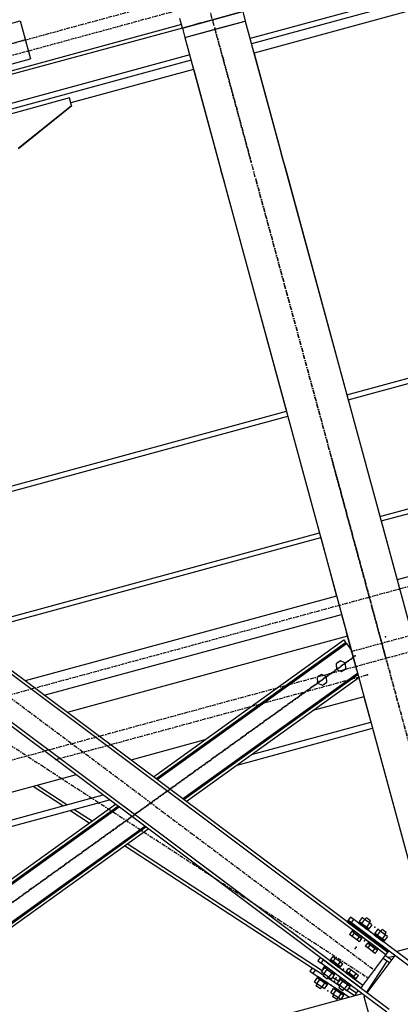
# Model space of a CAD drawing. Header units: millimetres. Extents: x 5305 to 84145, y 9066 to 76599.
# Tile 62 of 158: x 21768 to 22741, y 57743 to 60258. Entities that reach past the tile are written whole.
import ezdxf

# ---------------------------------------------------------------- set-up
doc = ezdxf.new("R2010")
doc.units = ezdxf.units.MM
doc.linetypes.add('STRICHPUNKT2', pattern=[18.5, 10, -4, 0.5, -4])
for name, color, linetype in [('01', 1, 'Continuous'), ('Kante-Höft', 7, 'Continuous'), ('Mitte-Höft', 1, 'Continuous')]:
    doc.layers.add(name, color=color, linetype=linetype)

# ---------------------------------------------------------------- blocks, each defined once
blk = doc.blocks.new('Stahlbau VA')
at = {"layer": 'Kante-Höft'}
for p, q in [((-15202.8, 26908.1), (-17079, 26398.3)), ((-15209.6, 26891.8), (-17075.4, 26384.9)), ((-15221.6, 26863.3), (-17069, 26361.4)), ((-17097.7, 26467.2), (-17252.1, 26425.2)), ((-17252.1, 26425.2), (-17097.7, 26467.2)), ((-17097.7, 26467.2), (-17091.2, 26443.1)), ((-17955.9, 26364.6), (-17666.4, 26443.3)), ((-17666.4, 26443.3), (-17640.1, 26346.8)), ((-17252.1, 26425.2), (-17258.7, 26449.4)), ((-17245.6, 26401.1), (-17091.2, 26443.1)), ((-17204.9, 26438.1), (-17222.2, 26433.4)), ((-17204.9, 26438.1), (-17222.2, 26433.4)), ((-17222.2, 26433.4), (-17204.9, 26438.1)), ((-17222.2, 26433.4), (-17204.9, 26438.1)), ((-17204.9, 26438.1), (-17204.9, 26438.1)), ((-17204.9, 26438.1), (-17204.9, 26438.1)), ((-17165.5, 26422.9), (-17091.2, 26443.1)), ((-17091.2, 26443.1), (-16498.6, 24262.1)), ((-17254.5, 26433.9), (-17780.4, 26291)), ((-17254.5, 26433.9), (-17780.4, 26291)), ((-17252.1, 26425.2), (-17778.1, 26282.3)), ((-17252.1, 26425.2), (-17245.6, 26401.1)), ((-17245.6, 26401.1), (-17171.3, 26421.3)), ((-17222.2, 26433.4), (-17222.2, 26433.4)), ((-17222.2, 26433.4), (-17222.2, 26433.4)), ((-17215.7, 26409.2), (-17198.3, 26413.9)), ((-17215.7, 26409.2), (-17198.3, 26413.9)), ((-17138.5, 26430.2), (-17121.1, 26434.9)), ((-17138.5, 26430.2), (-17121.1, 26434.9)), ((-17245.6, 26401.1), (-16653, 24220.2)), ((-17245.6, 26401.1), (-17245.6, 26401.1)), ((-17071.7, 26371.5), (-16999.4, 26105.3)), ((-17068.7, 26360.2), (-16999.4, 26105.3)), ((-17929.6, 26268.1), (-17640.1, 26346.8)), ((-17233.4, 26356.4), (-17720.8, 26224)), ((-17229.8, 26342.9), (-17717.1, 26210.5)), ((-17223.4, 26319.4), (-17537, 26234.2)), ((-17226.1, 26329.5), (-17226.1, 26329.5)), ((-17226.1, 26329.5), (-17153.8, 26063.3)), ((-17223.1, 26318.3), (-17223.1, 26318.3)), ((-17223.1, 26318.3), (-17153.8, 26063.3)), ((-17540.4, 26246.5), (-17694.8, 26204.6)), ((-17535.2, 26227.3), (-17540.4, 26246.5)), ((-17671.3, 26118), (-17535.2, 26227.3)), ((-17534.8, 26226.1), (-17670.9, 26116.9)), ((-17534.8, 26226.1), (-17535.2, 26227.3)), ((-16992.9, 26081.2), (-16999.4, 26105.3)), ((-17147.3, 26039.2), (-17153.8, 26063.3)), ((-17153.8, 26063.3), (-17153.8, 26063.3)), ((-17153.8, 26063.3), (-17153.8, 26063.3)), ((-16992.9, 26081.2), (-16986.3, 26057)), ((-16992.9, 26081.2), (-16992.9, 26081.2)), ((-16727.1, 24064.1), (-19361.5, 26035)), ((-17147.3, 26039.2), (-17147.3, 26039.2)), ((-17147.3, 26039.2), (-17140.7, 26015.1)), ((-16986.3, 26057), (-16831.8, 25488.5)), ((-16731.9, 24057.7), (-19366.3, 26028.6)), ((-16810.4, 24116.4), (-19366.3, 26028.6)), ((-17140.7, 26015.1), (-16986.2, 25446.5)), ((-17140.7, 26015.1), (-17140.7, 26015.1)), ((-16899.5, 24050.7), (-19429.8, 25943.7)), ((-16869.1, 24038), (-19425, 25950.1)), ((-16790.6, 23979.2), (-19425, 25950.1)), ((-16831.8, 25488.5), (-16008.1, 25712.3)), ((-16828.4, 25475.8), (-16004.8, 25699.6)), ((-17809.9, 25222.7), (-16986.2, 25446.5)), ((-17806.4, 25210.1), (-16982.8, 25433.9)), ((-16747.3, 25177.4), (-15923.7, 25401.1)), ((-16744.2, 25165.9), (-15920.5, 25389.6)), ((-15907.2, 25232.3), (-16703.4, 25015.9)), ((-16744.2, 25165.9), (-16703.4, 25015.9)), ((-17725.4, 24911.6), (-16901.7, 25135.4)), ((-17722.2, 24900.1), (-16898.6, 25123.9)), ((-16898.6, 25123.9), (-16857.8, 24974)), ((-16857.8, 24974), (-17654.1, 24757.6)), ((-17605, 24720.9), (-16845.2, 24927.4)), ((-16845.2, 24927.4), (-16830, 24871.6)), ((-16806.4, 24784.7), (-16832.6, 24881.2)), ((-16830, 24871.6), (-17546.3, 24677)), ((-17326, 24512.2), (-16839.3, 24861.9)), ((-17319.7, 24507.4), (-16834.9, 24855.8)), ((-17316.7, 24505.2), (-16832.9, 24852.9)), ((-16839.3, 24861.9), (-16834.9, 24855.8)), ((-16834.9, 24855.8), (-16832.9, 24852.9)), ((-16832.9, 24852.9), (-16820.2, 24835.3)), ((-16848, 24808.8), (-16859.3, 24800.7)), ((-16859.3, 24800.7), (-16857.9, 24786.9)), ((-16835.4, 24803.1), (-16848, 24808.8)), ((-16834, 24789.3), (-16835.4, 24803.1)), ((-17251.3, 24456.3), (-16804.4, 24777.4)), ((-16857.9, 24786.9), (-16845.3, 24781.2)), ((-16845.3, 24781.2), (-16834, 24789.3)), ((-16806.4, 24784.7), (-16806.4, 24784.7)), ((-17248.3, 24454.1), (-16803.4, 24773.7)), ((-17242, 24449.3), (-16801.3, 24766)), ((-16896.8, 24773.8), (-16908, 24765.7)), ((-16908, 24765.7), (-16906.6, 24751.9)), ((-16906.6, 24751.9), (-16894, 24746.2)), ((-16884.1, 24768.1), (-16896.8, 24773.8)), ((-16894, 24746.2), (-16882.7, 24754.3)), ((-16882.7, 24754.3), (-16884.1, 24768.1)), ((-16788.1, 24717.1), (-16918.7, 24681.6)), ((-16788.1, 24717.1), (-16770.4, 24652)), ((-17075.3, 24569.2), (-16770.4, 24652)), ((-17112.4, 24542.5), (-16766.2, 24636.6)), ((-16766.2, 24636.6), (-16653, 24220.2)), ((-17194.3, 24606.8), (-17383.7, 24555.3)), ((-17523.3, 24517.4), (-18978.7, 24122)), ((-17557.4, 24438.2), (-17633.3, 24487.5)), ((-17547.1, 24441), (-17623, 24490.3)), ((-17547.1, 24441), (-17623, 24490.3)), ((-17841.5, 24361), (-17454.7, 24466.1)), ((-17837.3, 24345.5), (-17438.4, 24453.9)), ((-18797.4, 23454.8), (-17423, 24442.4)), ((-18795.3, 23447.1), (-17416.7, 24437.7)), ((-18794.3, 23443.5), (-17413.8, 24435.5)), ((-17490, 24394.3), (-17539.5, 24426.5)), ((-17483, 24399.3), (-17529.1, 24429.3)), ((-17483, 24399.3), (-17529.1, 24429.3)), ((-18644.2, 23455.3), (-17348.3, 24386.5)), ((-18634.5, 23458), (-17345.4, 24384.3)), ((-18613.8, 23463.6), (-17339.1, 24379.6)), ((-16920.5, 24023.9), (-17400, 24335.8)), ((-16894.5, 24016.6), (-17393.1, 24340.8)), ((-16895.1, 24016.9), (-17393.1, 24340.8)), ((-16822.2, 24154), (-16828.2, 24146)), ((-16814.2, 24148), (-16822.2, 24154)), ((-16820.2, 24140), (-16814.2, 24148)), ((-16646, 24022.2), (-16814.2, 24148)), ((-16792.5, 24153), (-16800.3, 24142.6)), ((-16786.2, 24148.3), (-16794, 24137.9)), ((-16786.2, 24148.3), (-16792.5, 24153)), ((-16773.8, 24139), (-16786.2, 24148.3)), ((-16781.8, 24152.5), (-16785.4, 24147.7)), ((-16785.4, 24147.7), (-16785.4, 24147.7)), ((-16771, 24144.4), (-16781.8, 24152.5)), ((-16771, 24144.4), (-16781.8, 24152.5)), ((-16831.2, 24142), (-16830, 24143.6)), ((-16831.2, 24142), (-16727.1, 24064.1)), ((-16828.2, 24146), (-16830, 24143.6)), ((-16725.9, 24065.7), (-16830, 24143.6)), ((-16725.9, 24065.7), (-16830, 24143.6)), ((-16828.2, 24146), (-16724.1, 24068.1)), ((-16828.2, 24146), (-16820.2, 24140)), ((-16820.2, 24140), (-16652, 24014.2)), ((-16811.8, 24130), (-16811.8, 24130)), ((-16810.2, 24132.5), (-16810.2, 24132.5)), ((-16805.6, 24122.8), (-16807.2, 24124)), ((-16805.6, 24122.8), (-16807.2, 24124)), ((-16805.6, 24122.8), (-16806.4, 24123.4)), ((-16806.4, 24123.4), (-16806.4, 24123.4)), ((-16805.6, 24122.8), (-16806.4, 24123.4)), ((-16806.4, 24123.4), (-16806.4, 24123.4)), ((-16804.4, 24124.4), (-16806, 24125.6)), ((-16804.4, 24124.4), (-16806, 24125.6)), ((-16806, 24125.6), (-16804.4, 24124.4)), ((-16806, 24125.6), (-16806, 24125.6)), ((-16806, 24125.6), (-16806, 24125.6)), ((-16806, 24125.6), (-16804.4, 24124.4)), ((-16804.4, 24124.4), (-16804.4, 24124.4)), ((-16804.2, 24128), (-16802.6, 24126.8)), ((-16804.2, 24128), (-16804.2, 24128)), ((-16804.2, 24128), (-16802.6, 24126.8)), ((-16804.2, 24128), (-16804.2, 24128)), ((-16803.4, 24127.4), (-16802.6, 24126.8)), ((-16803.4, 24127.4), (-16802.6, 24126.8)), ((-16802.6, 24126.8), (-16802.6, 24126.8)), ((-16799.8, 24142.2), (-16802.2, 24139)), ((-16802.2, 24139), (-16795.6, 24134.1)), ((-16802.2, 24139), (-16778.2, 24121.1)), ((-16794, 24137.9), (-16800.3, 24142.6)), ((-16799.8, 24142.2), (-16775.8, 24124.3)), ((-16799.8, 24142.2), (-16793.2, 24137.3)), ((-16795.6, 24134.1), (-16797.4, 24135.4)), ((-16797.4, 24135.4), (-16797.4, 24135.4)), ((-16795.6, 24134.1), (-16797.4, 24135.4)), ((-16797.4, 24135.4), (-16797.4, 24135.4)), ((-16795.6, 24134.1), (-16797, 24135.1)), ((-16795.6, 24134.1), (-16797, 24135.1)), ((-16793.2, 24137.3), (-16794.6, 24138.3)), ((-16793.2, 24137.3), (-16794.6, 24138.3)), ((-16781.5, 24128.6), (-16794, 24137.9)), ((-16793.2, 24137.3), (-16793.2, 24137.3)), ((-16793.2, 24137.3), (-16793.2, 24137.3)), ((-16783.4, 24125), (-16784.8, 24126)), ((-16783.4, 24125), (-16784.8, 24126)), ((-16783, 24124.7), (-16784.8, 24126)), ((-16783, 24124.7), (-16784.8, 24126)), ((-16784.8, 24126), (-16778.2, 24121.1)), ((-16783.4, 24125), (-16783.4, 24125)), ((-16783.4, 24125), (-16783.4, 24125)), ((-16781, 24128.2), (-16782.4, 24129.2)), ((-16782.4, 24129.2), (-16775.8, 24124.3)), ((-16781, 24128.2), (-16782.4, 24129.2)), ((-16773.8, 24139), (-16781.5, 24128.6)), ((-16775.3, 24123.9), (-16781.5, 24128.6)), ((-16778.2, 24121.1), (-16775.8, 24124.3)), ((-16767.5, 24134.3), (-16775.3, 24123.9)), ((-16774.6, 24139.6), (-16771, 24144.4)), ((-16767.5, 24134.3), (-16773.8, 24139)), ((-16752.4, 24123), (-16760.2, 24112.6)), ((-16746.2, 24118.4), (-16752.4, 24123)), ((-16741.8, 24122.6), (-16745.4, 24117.8)), ((-16730.9, 24114.5), (-16741.8, 24122.6)), ((-16730.9, 24114.5), (-16741.8, 24122.6)), ((-16818.8, 24117.8), (-16824.8, 24109.8)), ((-16818.6, 24105.1), (-16824.8, 24109.8)), ((-16812.6, 24113.1), (-16818.8, 24117.8)), ((-16812.6, 24113.1), (-16818.6, 24105.1)), ((-16806.1, 24095.7), (-16818.6, 24105.1)), ((-16816, 24120.6), (-16818.4, 24117.4)), ((-16794.3, 24099.4), (-16818.4, 24117.4)), ((-16810.4, 24116.4), (-16816, 24120.6)), ((-16816, 24120.6), (-16816, 24120.6)), ((-16791.9, 24102.6), (-16816, 24120.6)), ((-16813.2, 24113.5), (-16799.5, 24103.3)), ((-16799.9, 24103.6), (-16812.8, 24113.2)), ((-16800.1, 24103.8), (-16812.6, 24113.1)), ((-16811.2, 24117), (-16810.4, 24116.4)), ((-16811.2, 24117), (-16810.4, 24116.4)), ((-16810.8, 24116.7), (-16810.4, 24116.4)), ((-16810.8, 24116.7), (-16810.8, 24116.7)), ((-16810.8, 24116.7), (-16810.4, 24116.4)), ((-16810.8, 24116.7), (-16810.8, 24116.7)), ((-16800.1, 24103.8), (-16806.1, 24095.7)), ((-16793.9, 24099.1), (-16800.1, 24103.8)), ((-16793.9, 24099.1), (-16799.9, 24091.1)), ((-16770.3, 24086.5), (-16797.5, 24106.8)), ((-16797.5, 24106.8), (-16796.7, 24106.2)), ((-16797.5, 24106.8), (-16797.1, 24106.5)), ((-16791.9, 24102.6), (-16797.5, 24106.8)), ((-16797.5, 24106.8), (-16797.1, 24106.5)), ((-16797.5, 24106.8), (-16796.7, 24106.2)), ((-16796.7, 24106.2), (-16796.7, 24106.2)), ((-16796.7, 24106.2), (-16796.7, 24106.2)), ((-16794.3, 24099.4), (-16791.9, 24102.6)), ((-16765.5, 24092.9), (-16792.8, 24113.2)), ((-16765.5, 24092.9), (-16792.8, 24113.2)), ((-16792, 24112.6), (-16792.8, 24113.2)), ((-16792, 24112.6), (-16792.8, 24113.2)), ((-16764.3, 24094.5), (-16791.6, 24114.8)), ((-16791.6, 24114.8), (-16764.3, 24094.5)), ((-16791.6, 24114.8), (-16791.6, 24114.8)), ((-16789.8, 24117.2), (-16762.5, 24096.9)), ((-16789.8, 24117.2), (-16762.5, 24096.9)), ((-16789.8, 24117.2), (-16789.8, 24117.2)), ((-16789.8, 24117.2), (-16789, 24116.6)), ((-16789.8, 24117.2), (-16789, 24116.6)), ((-16778.8, 24105.3), (-16778.8, 24105.3)), ((-16778.2, 24121.1), (-16778.2, 24121.1)), ((-16772.5, 24100.6), (-16772.5, 24100.6)), ((-16770, 24102.5), (-16770, 24102.5)), ((-16763.3, 24097.5), (-16762.5, 24096.9)), ((-16763.3, 24097.5), (-16762.5, 24096.9)), ((-16762.5, 24096.9), (-16762.5, 24096.9)), ((-16759.8, 24112.3), (-16762.2, 24109.1)), ((-16762.2, 24109.1), (-16755.6, 24104.2)), ((-16762.2, 24109.1), (-16738.1, 24091.1)), ((-16754, 24108), (-16760.2, 24112.6)), ((-16759.8, 24112.3), (-16735.7, 24094.3)), ((-16759.8, 24112.3), (-16753.2, 24107.4)), ((-16755.6, 24104.2), (-16757.3, 24105.5)), ((-16757.3, 24105.5), (-16757.3, 24105.5)), ((-16755.6, 24104.2), (-16757.3, 24105.5)), ((-16757.3, 24105.5), (-16757.3, 24105.5)), ((-16755.6, 24104.2), (-16756.9, 24105.2)), ((-16755.6, 24104.2), (-16756.9, 24105.2)), ((-16753.2, 24107.4), (-16754.6, 24108.4)), ((-16753.2, 24107.4), (-16754.6, 24108.4)), ((-16746.2, 24118.4), (-16754, 24108)), ((-16741.5, 24098.6), (-16754, 24108)), ((-16753.2, 24107.4), (-16753.2, 24107.4)), ((-16753.2, 24107.4), (-16753.2, 24107.4)), ((-16733.7, 24109), (-16746.2, 24118.4)), ((-16745.4, 24117.8), (-16745.4, 24117.8)), ((-16740.9, 24098.2), (-16742.3, 24099.2)), ((-16742.3, 24099.2), (-16735.7, 24094.3)), ((-16740.9, 24098.2), (-16742.3, 24099.2)), ((-16733.7, 24109), (-16741.5, 24098.6)), ((-16735.3, 24094), (-16741.5, 24098.6)), ((-16727.5, 24104.4), (-16735.3, 24094)), ((-16734.5, 24109.6), (-16730.9, 24114.5)), ((-16727.5, 24104.4), (-16733.7, 24109)), ((-16799.9, 24091.1), (-16806.1, 24095.7)), ((-16778.8, 24087.8), (-16784.8, 24079.8)), ((-16778.5, 24075.1), (-16784.8, 24079.8)), ((-16772.6, 24083.1), (-16778.8, 24087.8)), ((-16772.6, 24083.1), (-16778.5, 24075.1)), ((-16766.1, 24065.8), (-16778.5, 24075.1)), ((-16775.9, 24090.7), (-16778.3, 24087.5)), ((-16754.3, 24069.5), (-16778.3, 24087.5)), ((-16770.3, 24086.5), (-16775.9, 24090.7)), ((-16775.9, 24090.7), (-16775.9, 24090.7)), ((-16751.9, 24072.7), (-16775.9, 24090.7)), ((-16773.1, 24083.6), (-16759.5, 24073.4)), ((-16759.9, 24073.7), (-16772.7, 24083.3)), ((-16760.1, 24073.8), (-16772.6, 24083.1)), ((-16771.1, 24087.1), (-16770.3, 24086.5)), ((-16771.1, 24087.1), (-16770.3, 24086.5)), ((-16770.7, 24086.8), (-16770.3, 24086.5)), ((-16770.7, 24086.8), (-16770.7, 24086.8)), ((-16770.7, 24086.8), (-16770.3, 24086.5)), ((-16770.7, 24086.8), (-16770.7, 24086.8)), ((-16765.5, 24092.9), (-16766.3, 24093.5)), ((-16766.3, 24093.5), (-16766.3, 24093.5)), ((-16765.5, 24092.9), (-16766.3, 24093.5)), ((-16766.3, 24093.5), (-16766.3, 24093.5)), ((-16760.1, 24073.8), (-16766.1, 24065.8)), ((-16764.3, 24094.5), (-16764.3, 24094.5)), ((-16753.8, 24069.1), (-16760.1, 24073.8)), ((-16757.5, 24076.9), (-16756.7, 24076.3)), ((-16757.5, 24076.9), (-16757.1, 24076.6)), ((-16751.9, 24072.7), (-16757.5, 24076.9)), ((-16757.5, 24076.9), (-16757.1, 24076.6)), ((-16757.5, 24076.9), (-16756.7, 24076.3)), ((-16731.9, 24057.7), (-16757.5, 24076.9)), ((-16756.7, 24076.3), (-16756.7, 24076.3)), ((-16756.7, 24076.3), (-16756.7, 24076.3)), ((-16754.3, 24069.5), (-16751.9, 24072.7)), ((-16727.1, 24064.1), (-16752.7, 24083.3)), ((-16727.1, 24064.1), (-16752.7, 24083.3)), ((-16751.9, 24082.7), (-16752.7, 24083.3)), ((-16751.9, 24082.7), (-16752.7, 24083.3)), ((-16725.9, 24065.7), (-16751.5, 24084.9)), ((-16751.5, 24084.9), (-16725.9, 24065.7)), ((-16751.5, 24084.9), (-16751.5, 24084.9)), ((-16749.7, 24087.3), (-16724.1, 24068.1)), ((-16749.7, 24087.3), (-16724.1, 24068.1)), ((-16749.7, 24087.3), (-16749.7, 24087.3)), ((-16749.7, 24087.3), (-16748.9, 24086.7)), ((-16749.7, 24087.3), (-16748.9, 24086.7)), ((-16743.3, 24095), (-16744.7, 24096)), ((-16743.3, 24095), (-16744.7, 24096)), ((-16742.9, 24094.7), (-16744.7, 24096)), ((-16742.9, 24094.7), (-16744.7, 24096)), ((-16744.7, 24096), (-16738.1, 24091.1)), ((-16743.3, 24095), (-16743.3, 24095)), ((-16743.3, 24095), (-16743.3, 24095)), ((-16738.1, 24091.1), (-16735.7, 24094.3)), ((-16738.1, 24091.1), (-16738.1, 24091.1)), ((-16699.5, 24067.7), (-16617.6, 24089.9)), ((-16899.5, 24050.7), (-16905.5, 24042.7)), ((-16891.5, 24044.7), (-16899.5, 24050.7)), ((-16872.7, 24045.7), (-16866.8, 24053.7)), ((-16866.8, 24053.7), (-16860.5, 24049)), ((-16866.5, 24041), (-16860.5, 24049)), ((-16860.5, 24049), (-16848, 24039.7)), ((-16790.6, 23979.2), (-16731.9, 24057.7)), ((-16779.4, 23960.9), (-16708.1, 24056.1)), ((-16759.8, 24061.1), (-16766.1, 24065.8)), ((-16753.8, 24069.1), (-16759.8, 24061.1)), ((-16722.4, 24037), (-16739.2, 24047.9)), ((-16733.2, 24056), (-16716.4, 24045)), ((-16731.9, 24057.7), (-16727.1, 24064.1)), ((-16727.1, 24064.1), (-16725.9, 24065.7)), ((-16727.1, 24064.1), (-16727.1, 24064.1)), ((-16727.1, 24064.1), (-16727.1, 24064.1)), ((-16724.3, 24050.2), (-16726.1, 24051.3)), ((-16724.1, 24068.1), (-16725.9, 24065.7)), ((-16724.1, 24050.6), (-16724.3, 24050.2)), ((-16709.2, 24054.6), (-16724.1, 24050.6)), ((-16708.1, 24056.1), (-16709.7, 24057.3)), ((-16703.7, 24065.3), (-16702.1, 24064.2)), ((-16702.1, 24064.2), (-16699.5, 24067.7)), ((-16920.5, 24023.9), (-16925.9, 24015.5)), ((-16912.1, 24018.4), (-16920.5, 24023.9)), ((-16905.5, 24042.7), (-16897.5, 24036.7)), ((-16897.5, 24036.7), (-16891.5, 24044.7)), ((-16729.3, 23910.9), (-16897.5, 24036.7)), ((-16896.1, 24014.5), (-16888.3, 24024.9)), ((-16893.5, 24020.6), (-16888, 24029)), ((-16795.4, 23972.8), (-16891.5, 24044.7)), ((-16891.5, 24044.7), (-16723.3, 23918.9)), ((-16888.3, 24024.9), (-16882.1, 24020.2)), ((-16885.6, 24027.5), (-16888, 24029)), ((-16885.5, 24027.7), (-16887.9, 24024.5)), ((-16863.8, 24006.6), (-16887.9, 24024.5)), ((-16881.3, 24019.6), (-16887.9, 24024.5)), ((-16878.9, 24022.8), (-16885.5, 24027.7)), ((-16885.5, 24027.7), (-16885.5, 24027.7)), ((-16861.4, 24009.8), (-16885.5, 24027.7)), ((-16880.7, 24024.1), (-16878.9, 24022.8)), ((-16880.7, 24024.1), (-16878.9, 24022.8)), ((-16880.2, 24023.8), (-16878.9, 24022.8)), ((-16880.2, 24023.8), (-16880.2, 24023.8)), ((-16880.2, 24023.8), (-16878.9, 24022.8)), ((-16880.2, 24023.8), (-16880.2, 24023.8)), ((-16872.3, 24045.3), (-16874.7, 24042.1)), ((-16874.7, 24042.1), (-16869.1, 24038)), ((-16874.7, 24042.1), (-16850.7, 24024.2)), ((-16874.7, 24032.1), (-16873.9, 24031.5)), ((-16874.7, 24032.1), (-16873.9, 24031.5)), ((-16873.9, 24031.5), (-16874.7, 24032.1)), ((-16874.7, 24032.1), (-16874.7, 24032.1)), ((-16873.9, 24031.5), (-16874.7, 24032.1)), ((-16874.7, 24032.1), (-16874.7, 24032.1)), ((-16872.7, 24045.7), (-16866.5, 24041)), ((-16872.3, 24045.3), (-16848.3, 24027.4)), ((-16869.1, 24038), (-16869.9, 24038.5)), ((-16869.9, 24038.5), (-16869.9, 24038.5)), ((-16869.1, 24038), (-16869.9, 24038.5)), ((-16869.9, 24038.5), (-16869.9, 24038.5)), ((-16869.1, 24038), (-16869.5, 24038.3)), ((-16869.1, 24038), (-16869.5, 24038.3)), ((-16853.5, 24031.3), (-16867.1, 24041.5)), ((-16866.7, 24041.2), (-16853.9, 24031.6)), ((-16866.5, 24041), (-16854, 24031.7)), ((-16861, 24022), (-16860.2, 24021.4)), ((-16861, 24022), (-16860.2, 24021.4)), ((-16860.2, 24021.4), (-16861, 24022)), ((-16860.2, 24021.4), (-16861, 24022)), ((-16860.2, 24021.4), (-16860.2, 24021.4)), ((-16860.2, 24021.4), (-16860.2, 24021.4)), ((-16829, 24008), (-16856.3, 24028.4)), ((-16855.5, 24027.8), (-16856.3, 24028.4)), ((-16855.5, 24027.8), (-16856.3, 24028.4)), ((-16855.9, 24028.1), (-16856.3, 24028.4)), ((-16855.9, 24028.1), (-16856.3, 24028.4)), ((-16856.3, 24028.4), (-16850.7, 24024.2)), ((-16855.9, 24028.1), (-16855.9, 24028.1)), ((-16855.9, 24028.1), (-16855.9, 24028.1)), ((-16854, 24031.7), (-16848, 24039.7)), ((-16854, 24031.7), (-16847.8, 24027)), ((-16850.7, 24024.2), (-16848.3, 24027.4)), ((-16850.7, 24024.2), (-16850.7, 24024.2)), ((-16848, 24039.7), (-16841.8, 24035)), ((-16847.8, 24027), (-16841.8, 24035)), ((-16832.7, 24015.7), (-16826.7, 24023.8)), ((-16826.7, 24023.8), (-16820.5, 24019.1)), ((-16729.8, 24041.8), (-16781.4, 23962.4)), ((-16731.5, 24042.9), (-16729.8, 24041.8)), ((-16925.9, 24015.5), (-16917.5, 24010)), ((-16917.5, 24010), (-16912.1, 24018.4)), ((-16917.5, 24010), (-16824.7, 23949.7)), ((-16914.7, 23987.9), (-16907.6, 23998.8)), ((-16891.9, 24005.3), (-16912.1, 24018.4)), ((-16891.9, 24005.3), (-16912.1, 24018.4)), ((-16901.1, 23994.6), (-16907.6, 23998.8)), ((-16905, 24001.9), (-16907.1, 23998.5)), ((-16907.1, 23998.5), (-16882, 23982.1)), ((-16907.1, 23998.5), (-16900.2, 23994)), ((-16905, 24001.9), (-16879.8, 23985.5)), ((-16905, 24001.9), (-16898.1, 23997.4)), ((-16899.9, 23998.6), (-16898.1, 23997.4)), ((-16899.9, 23998.6), (-16898.1, 23997.4)), ((-16898.1, 23997.4), (-16899.5, 23998.3)), ((-16898.1, 23997.4), (-16899.5, 23998.3)), ((-16898.1, 23997.4), (-16898.1, 23997.4)), ((-16896.1, 24014.5), (-16889.9, 24009.8)), ((-16893, 24020.3), (-16895.1, 24016.9)), ((-16894.5, 24007), (-16893.6, 24006.4)), ((-16894.5, 24007), (-16893.6, 24006.4)), ((-16893.6, 24006.4), (-16894.5, 24007)), ((-16894.5, 24007), (-16894.5, 24007)), ((-16893.6, 24006.4), (-16894.5, 24007)), ((-16894.5, 24007), (-16894.5, 24007)), ((-16892.1, 24019.8), (-16893.5, 24020.6)), ((-16892.1, 24019.8), (-16893, 24020.3)), ((-16889.1, 24009.2), (-16892.6, 24004.4)), ((-16892.6, 24004.4), (-16881.8, 23996.3)), ((-16892.6, 24004.4), (-16881.8, 23996.3)), ((-16889.9, 24009.8), (-16882.1, 24020.2)), ((-16889.9, 24009.8), (-16877.4, 24000.5)), ((-16882.6, 24020.6), (-16881.3, 24019.6)), ((-16882.6, 24020.6), (-16881.3, 24019.6)), ((-16882.1, 24020.2), (-16869.6, 24010.9)), ((-16881.8, 23996.3), (-16878.2, 24001.1)), ((-16849.9, 23978), (-16880.6, 23997.9)), ((-16849.9, 23978), (-16880.6, 23997.9)), ((-16880.2, 23997.7), (-16879.4, 23997.2)), ((-16880.2, 23997.7), (-16879.4, 23997.2)), ((-16879.4, 23997.2), (-16880.2, 23997.7)), ((-16879.4, 23997.2), (-16880.2, 23997.7)), ((-16879.4, 23997.2), (-16879.4, 23997.2)), ((-16879.4, 23997.2), (-16879.4, 23997.2)), ((-16878.2, 24001.1), (-16878.2, 24001.1)), ((-16877.4, 24000.5), (-16869.6, 24010.9)), ((-16877.4, 24000.5), (-16871.1, 23995.8)), ((-16871.1, 23995.8), (-16863.4, 24006.2)), ((-16870.4, 24011.5), (-16870.4, 24011.5)), ((-16870.4, 24011.5), (-16870.4, 24011.5)), ((-16870.4, 24011.5), (-16869, 24010.5)), ((-16863.8, 24006.6), (-16870.4, 24011.5)), ((-16870.4, 24011.5), (-16869, 24010.5)), ((-16869.6, 24010.9), (-16863.4, 24006.2)), ((-16852.5, 23989.2), (-16868.4, 23999.5)), ((-16852.5, 23989.2), (-16868.4, 23999.5)), ((-16868, 24014.7), (-16866.6, 24013.7)), ((-16861.4, 24009.8), (-16868, 24014.7)), ((-16868, 24014.7), (-16866.6, 24013.7)), ((-16868, 24014.7), (-16866.2, 24013.4)), ((-16868, 24014.7), (-16866.2, 24013.4)), ((-16866.2, 24013.4), (-16866.2, 24013.4)), ((-16866.2, 24013.4), (-16866.2, 24013.4)), ((-16863.8, 24006.6), (-16861.4, 24009.8)), ((-16851.5, 23993.4), (-16847.6, 23999.4)), ((-16845.4, 23997.8), (-16847.8, 23994.6)), ((-16838.8, 23992.9), (-16845.4, 23997.8)), ((-16845.4, 23997.8), (-16845.4, 23997.8)), ((-16821.4, 23979.8), (-16845.4, 23997.8)), ((-16832.2, 24015.4), (-16834.6, 24012.2)), ((-16834.6, 24012.2), (-16829, 24008)), ((-16834.6, 24012.2), (-16810.6, 23994.2)), ((-16834.6, 24002.2), (-16833.8, 24001.6)), ((-16834.6, 24002.2), (-16833.8, 24001.6)), ((-16833.8, 24001.6), (-16834.6, 24002.2)), ((-16834.6, 24002.2), (-16834.6, 24002.2)), ((-16833.8, 24001.6), (-16834.6, 24002.2)), ((-16834.6, 24002.2), (-16834.6, 24002.2)), ((-16832.7, 24015.7), (-16826.5, 24011.1)), ((-16832.2, 24015.4), (-16808.2, 23997.4)), ((-16829, 24008), (-16829.8, 24008.6)), ((-16829.8, 24008.6), (-16829.8, 24008.6)), ((-16829, 24008), (-16829.8, 24008.6)), ((-16829.8, 24008.6), (-16829.8, 24008.6)), ((-16829, 24008), (-16829.4, 24008.3)), ((-16829, 24008), (-16829.4, 24008.3)), ((-16813.4, 24001.3), (-16827, 24011.5)), ((-16826.6, 24011.2), (-16813.8, 24001.6)), ((-16826.5, 24011.1), (-16820.5, 24019.1)), ((-16826.5, 24011.1), (-16814, 24001.7)), ((-16820.5, 24019.1), (-16808, 24009.7)), ((-16790.6, 23979.2), (-16816.2, 23998.4)), ((-16815.4, 23997.8), (-16816.2, 23998.4)), ((-16815.4, 23997.8), (-16816.2, 23998.4)), ((-16815.8, 23998.1), (-16816.2, 23998.4)), ((-16815.8, 23998.1), (-16816.2, 23998.4)), ((-16816.2, 23998.4), (-16810.6, 23994.2)), ((-16815.8, 23998.1), (-16815.8, 23998.1)), ((-16815.8, 23998.1), (-16815.8, 23998.1)), ((-16814, 24001.7), (-16808, 24009.7)), ((-16814, 24001.7), (-16807.7, 23997.1)), ((-16810.6, 23994.2), (-16808.2, 23997.4)), ((-16808, 24009.7), (-16801.8, 24005.1)), ((-16807.7, 23997.1), (-16801.8, 24005.1)), ((-16908.2, 23983.7), (-16914.7, 23987.9)), ((-16907.3, 23983.1), (-16910.6, 23978.1)), ((-16899.2, 23970.7), (-16910.6, 23978.1)), ((-16899.2, 23970.7), (-16910.6, 23978.1)), ((-16908.2, 23983.7), (-16901.1, 23994.6)), ((-16895.1, 23975.2), (-16908.2, 23983.7)), ((-16907.3, 23983.1), (-16907.3, 23983.1)), ((-16900.2, 23994), (-16901.7, 23995)), ((-16900.2, 23994), (-16901.7, 23995)), ((-16888, 23986.1), (-16901.1, 23994.6)), ((-16900.2, 23994), (-16900.2, 23994)), ((-16900.2, 23994), (-16900.2, 23994)), ((-16899.2, 23970.7), (-16896, 23975.7)), ((-16895.1, 23975.2), (-16888, 23986.1)), ((-16888.6, 23970.9), (-16895.1, 23975.2)), ((-16887.4, 23985.7), (-16888.9, 23986.6)), ((-16888.9, 23986.6), (-16882, 23982.1)), ((-16887.4, 23985.7), (-16888.9, 23986.6)), ((-16888.6, 23970.9), (-16881.5, 23981.8)), ((-16881.5, 23981.8), (-16888, 23986.1)), ((-16885.3, 23989), (-16886.7, 23990)), ((-16886.7, 23990), (-16879.8, 23985.5)), ((-16885.3, 23989), (-16886.7, 23990)), ((-16886.7, 23990), (-16886.7, 23990)), ((-16886.7, 23990), (-16884.8, 23988.8)), ((-16886.7, 23990), (-16884.8, 23988.8)), ((-16882, 23982.1), (-16879.8, 23985.5)), ((-16872.8, 23960.7), (-16865.7, 23971.6)), ((-16859.2, 23967.3), (-16865.7, 23971.6)), ((-16863, 23974.6), (-16865.2, 23971.2)), ((-16865.2, 23971.2), (-16840.1, 23954.9)), ((-16865.2, 23971.2), (-16858.3, 23966.8)), ((-16863, 23974.6), (-16837.9, 23958.2)), ((-16863, 23974.6), (-16856.1, 23970.1)), ((-16858, 23971.3), (-16856.1, 23970.1)), ((-16858, 23971.3), (-16856.1, 23970.1)), ((-16856.1, 23970.1), (-16857.6, 23971.1)), ((-16856.1, 23970.1), (-16857.6, 23971.1)), ((-16856.1, 23984.5), (-16848.3, 23994.9)), ((-16856.1, 23984.5), (-16849.8, 23979.9)), ((-16851, 23993), (-16853.2, 23989.7)), ((-16852.5, 23989.2), (-16853.2, 23989.7)), ((-16852.5, 23989.2), (-16853.2, 23989.7)), ((-16852.6, 23979.7), (-16851.7, 23979.2)), ((-16852.6, 23979.7), (-16851.7, 23979.2)), ((-16851.7, 23979.2), (-16852.6, 23979.7)), ((-16852.6, 23979.7), (-16852.6, 23979.7)), ((-16851.7, 23979.2), (-16852.6, 23979.7)), ((-16852.6, 23979.7), (-16852.6, 23979.7)), ((-16849, 23979.2), (-16852.6, 23974.4)), ((-16852.6, 23974.4), (-16841.8, 23966.3)), ((-16852.6, 23974.4), (-16841.8, 23966.3)), ((-16850.1, 23992.5), (-16851.5, 23993.4)), ((-16850.1, 23992.5), (-16851, 23993)), ((-16849.8, 23979.9), (-16842, 23990.3)), ((-16849.8, 23979.9), (-16837.4, 23970.5)), ((-16848.3, 23994.9), (-16842, 23990.3)), ((-16823.8, 23976.6), (-16847.8, 23994.6)), ((-16841.2, 23989.6), (-16847.8, 23994.6)), ((-16842.6, 23990.7), (-16841.2, 23989.6)), ((-16842.6, 23990.7), (-16841.2, 23989.6)), ((-16842, 23990.3), (-16829.6, 23980.9)), ((-16841.8, 23966.3), (-16838.2, 23971.1)), ((-16840.6, 23994.2), (-16838.8, 23992.9)), ((-16840.6, 23994.2), (-16838.8, 23992.9)), ((-16840.2, 23993.9), (-16838.8, 23992.9)), ((-16840.2, 23993.9), (-16840.2, 23993.9)), ((-16840.2, 23993.9), (-16838.8, 23992.9)), ((-16840.2, 23993.9), (-16840.2, 23993.9)), ((-16838.2, 23971.1), (-16838.2, 23971.1)), ((-16837.4, 23970.5), (-16829.6, 23980.9)), ((-16831.1, 23965.8), (-16823.3, 23976.3)), ((-16830.4, 23981.5), (-16830.4, 23981.5)), ((-16830.4, 23981.5), (-16830.4, 23981.5)), ((-16830.4, 23981.5), (-16829, 23980.5)), ((-16823.8, 23976.6), (-16830.4, 23981.5)), ((-16830.4, 23981.5), (-16829, 23980.5)), ((-16829.6, 23980.9), (-16823.3, 23976.3)), ((-16828, 23984.7), (-16826.6, 23983.7)), ((-16821.4, 23979.8), (-16828, 23984.7)), ((-16828, 23984.7), (-16826.6, 23983.7)), ((-16828, 23984.7), (-16826.2, 23983.4)), ((-16828, 23984.7), (-16826.2, 23983.4)), ((-16807.1, 23959.7), (-16826.3, 23972.2)), ((-16807.1, 23959.7), (-16826.3, 23972.2)), ((-16826.2, 23983.4), (-16826.2, 23983.4)), ((-16826.2, 23983.4), (-16826.2, 23983.4)), ((-16823.8, 23976.6), (-16821.4, 23979.8)), ((-16821, 23992), (-16820.2, 23991.4)), ((-16821, 23992), (-16820.2, 23991.4)), ((-16820.2, 23991.4), (-16821, 23992)), ((-16820.2, 23991.4), (-16821, 23992)), ((-16820.2, 23991.4), (-16820.2, 23991.4)), ((-16820.2, 23991.4), (-16820.2, 23991.4)), ((-16810.6, 23994.2), (-16810.6, 23994.2)), ((-16795.4, 23972.8), (-16790.6, 23979.2)), ((-16792.7, 23958.4), (-18767.7, 23421.8)), ((-16866.3, 23956.4), (-16872.8, 23960.7)), ((-16865.4, 23955.9), (-16868.7, 23950.8)), ((-16857.3, 23943.4), (-16868.7, 23950.8)), ((-16857.3, 23943.4), (-16868.7, 23950.8)), ((-16866.3, 23956.4), (-16859.2, 23967.3)), ((-16853.2, 23947.9), (-16866.3, 23956.4)), ((-16865.4, 23955.9), (-16865.4, 23955.9)), ((-16858.3, 23966.8), (-16859.8, 23967.7)), ((-16858.3, 23966.8), (-16859.8, 23967.7)), ((-16846.1, 23958.8), (-16859.2, 23967.3)), ((-16858.3, 23966.8), (-16858.3, 23966.8)), ((-16858.3, 23966.8), (-16858.3, 23966.8)), ((-16857.3, 23943.4), (-16854.1, 23948.5)), ((-16856.1, 23970.1), (-16856.1, 23970.1)), ((-16853.2, 23947.9), (-16846.1, 23958.8)), ((-16846.7, 23943.7), (-16853.2, 23947.9)), ((-16845.5, 23958.4), (-16847, 23959.4)), ((-16847, 23959.4), (-16840.1, 23954.9)), ((-16845.5, 23958.4), (-16847, 23959.4)), ((-16846.6, 23943.7), (-16839.6, 23954.6)), ((-16839.6, 23954.6), (-16846.1, 23958.8)), ((-16843.3, 23961.8), (-16844.8, 23962.7)), ((-16844.8, 23962.7), (-16837.9, 23958.2)), ((-16843.3, 23961.8), (-16844.8, 23962.7)), ((-16844.8, 23962.7), (-16844.8, 23962.7)), ((-16844.8, 23962.7), (-16842.9, 23961.5)), ((-16844.8, 23962.7), (-16842.9, 23961.5)), ((-16840.1, 23954.9), (-16837.9, 23958.2)), ((-16811.8, 23953.2), (-16838.6, 23970.6)), ((-16811.8, 23953.2), (-16838.6, 23970.6)), ((-16838.3, 23970.4), (-16837.5, 23969.9)), ((-16838.3, 23970.4), (-16837.5, 23969.9)), ((-16837.5, 23969.9), (-16838.3, 23970.4)), ((-16837.5, 23969.9), (-16838.3, 23970.4)), ((-16837.5, 23969.9), (-16837.5, 23969.9)), ((-16837.5, 23969.9), (-16837.5, 23969.9)), ((-16837.4, 23970.5), (-16831.1, 23965.8)), ((-16811.2, 23953.3), (-16807.1, 23959.7)), ((-16807.1, 23959.7), (-16803, 23966)), ((-16787.1, 23950.6), (-16785.4, 23952.9)), ((-16760.8, 23854.1), (-16787.1, 23950.6)), ((-16787, 23954), (-16785.4, 23952.9)), ((-16779.4, 23960.9), (-16781, 23962.1)), ((-16778.3, 23962.3), (-16780.5, 23961.7))]:
    blk.add_line(p, q, dxfattribs=at)
for p in [(-17168.4, 26422.1), (-17168.4, 26422.1), (-17653.2, 26395), (-17653.2, 26395), (-17148.9, 26350.5), (-17146.4, 26341.2), (-17076.6, 26084.3), (-17063.5, 26036.1), (-17063.5, 26036.1), (-16870.7, 25326.5), (-16870.7, 25326.5), (-16770.6, 24958), (-16770.6, 24958), (-16768, 24948.5), (-16768, 24948.5), (-16765, 24937.5), (-16765, 24937.5), (-16742.3, 24853.9), (-16742.3, 24853.9), (-16733.1, 24870), (-16733.1, 24870), (-16733.1, 24870), (-16733.1, 24870), (-16819.5, 24832.9), (-16819.5, 24832.9), (-16810.1, 24821.3), (-16810.1, 24821.3), (-16733.4, 24821.1), (-16733.4, 24821.1), (-16871, 24777.5), (-16871, 24777.5), (-16871, 24777.5), (-16871, 24777.5), (-16871, 24777.5), (-16871, 24777.5), (-16778.9, 24773.1), (-17575.8, 24556.6), (-16760, 24128.7), (-16795.6, 24096.6), (-16786.4, 24110.8), (-16783.9, 24096.7), (-16770.2, 24115.1), (-16810.4, 24073.9), (-16808.2, 24077.3), (-16786.3, 24093.4), (-16840.2, 24021.4), (-16859.4, 23998.5), (-16853.4, 24003.8), (-16842.6, 24018.2), (-16780.4, 24000.8), (-16761.2, 24018.5), (-16871.4, 23980), (-16863.6, 23990.2), (-16861.6, 23995.1), (-16880.7, 23965.8)]:
    blk.add_point(p, dxfattribs=at)
at = {"layer": 'Mitte-Höft', "linetype": 'STRICHPUNKT2'}
for p, q in [((-17798, 26355.7), (-6217.8, 29501.9)), ((-17751.8, 26338.2), (-6248.8, 29463.5)), ((-17146.4, 26341.2), (-17218.5, 26606.5)), ((-16575.8, 24241.1), (-17168.4, 26422.1)), ((-17653.2, 26395), (-17942.8, 26316.3)), ((-17653.2, 26395), (-17942.8, 26316.3)), ((-17148.9, 26350.5), (-17076.6, 26084.3)), ((-17063.5, 26036.1), (-16575.8, 24241.1)), ((-19395.6, 25989.3), (-16761.2, 24018.5)), ((-18694.7, 24449.9), (-13888.9, 25755.6)), ((-18694.7, 24449.9), (-13888.9, 25755.6)), ((-19274.3, 25622.8), (-16780.4, 24000.8)), ((-19139.6, 24161.2), (-14324.1, 25469.5)), ((-19139.6, 24161.2), (-14324.1, 25469.5)), ((-16770.6, 24958), (-16870.7, 25326.5)), ((-16770.6, 24958), (-16870.7, 25326.5)), ((-16733.4, 24821.1), (-16768, 24948.5)), ((-16733.4, 24821.1), (-16768, 24948.5)), ((-16819.5, 24832.9), (-16665.1, 24874.9)), ((-16819.5, 24832.9), (-16665.1, 24874.9)), ((-18807.8, 23385.8), (-16810.1, 24821.3)), ((-16810.1, 24821.3), (-18807.8, 23385.8)), ((-16853.7, 24804.8), (-16854.5, 24806)), ((-16839.6, 24785.3), (-16838.8, 24784.1)), ((-17575.8, 24556.6), (-16778.9, 24773.1)), ((-16902.4, 24769.8), (-16903.3, 24771)), ((-16888.4, 24750.3), (-16887.5, 24749))]:
    blk.add_line(p, q, dxfattribs=at)

msp = doc.modelspace()

# ---------------------------------------------------------------- block references
at = {"layer": '01'}
msp.add_blockref('Stahlbau VA', (39436, 33811.6), dxfattribs=at)

doc.saveas('drawing.dxf')
